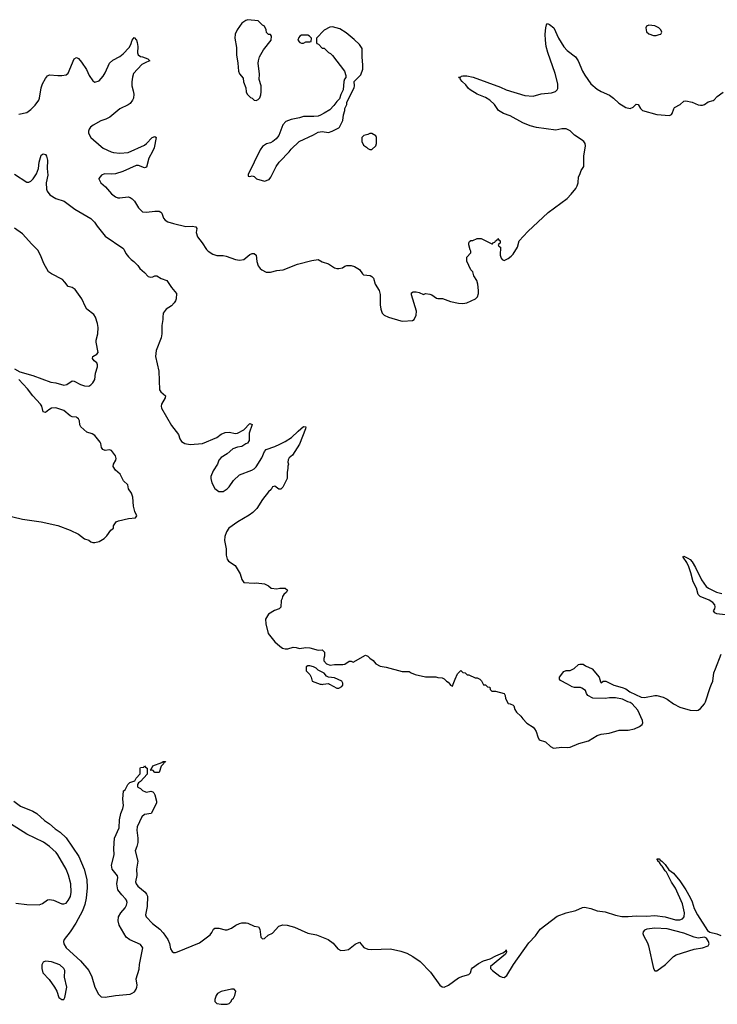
# Model space of a CAD drawing. Header units: inches. Extents: x 2528705 to 2676837, y 911742 to 1023252.
# Tile 49 of 143: x 2567481 to 2574234, y 956904 to 966429. Entities that reach past the tile are written whole.
import ezdxf

# ---------------------------------------------------------------- set-up
doc = ezdxf.new("R2010")
doc.units = ezdxf.units.IN
doc.header["$MEASUREMENT"] = 0
for name, color, linetype in [('C5965', 7, 'Continuous'), ('C5966', 7, 'Continuous'), ('C5975', 7, 'Continuous'), ('C5976', 7, 'Continuous')]:
    doc.layers.add(name, color=color, linetype=linetype)

msp = doc.modelspace()

# ---------------------------------------------------------------- linework, layer by layer
at = {"layer": 'C5965', "color": 5, "elevation": 20}
for points in [[(2567424.9, 958870), (2567490, 958819.3), (2567610, 958773), (2567646, 958750), (2567721.6, 958681.6), (2567770, 958649.1), (2567823.1, 958603.1), (2567874.6, 958570), (2567930, 958512.9), (2568053.2, 958333.2), (2568106.2, 958210), (2568131.8, 958110), (2568135.8, 958030), (2568126, 957930), (2568111.9, 957870), (2568090, 957809.6), (2568026.3, 957690), (2567970, 957605.1), (2567911.3, 957530), (2567905.5, 957510), (2567907.9, 957490), (2567930.2, 957450.2), (2568070, 957324.2), (2568150, 957230.3), (2568180.2, 957170), (2568209.3, 957069.3), (2568242.7, 957002.7), (2568270, 956976.4), (2568310, 956973.7), (2568408, 956990), (2568550, 957003.2), (2568570, 957010.2), (2568593.9, 957026.1), (2568609.8, 957050), (2568616.2, 957070), (2568617.8, 957090), (2568610, 957151.3), (2568637.2, 957242.8), (2568641.5, 957290), (2568673.8, 957450), (2568650, 957483.1), (2568547, 957527), (2568512.7, 957552.7), (2568444.4, 957670), (2568434, 957710), (2568438.5, 957750), (2568459.7, 957790), (2568502, 957838), (2568515.3, 957864.7), (2568520.2, 957890), (2568515.5, 957910), (2568505.8, 957925.8), (2568470, 957961.8), (2568430, 958012), (2568421.4, 958070), (2568431.3, 958130), (2568427.9, 958147.9), (2568375.1, 958210), (2568369.8, 958250), (2568397.3, 958350), (2568391.1, 958410), (2568400.4, 958510), (2568444.7, 958610), (2568448.7, 958688.7), (2568460.5, 958750), (2568480.8, 958799.2), (2568487.2, 958827.2), (2568481.2, 958890), (2568486, 958970), (2568502, 958978), (2568528, 959030), (2568548.9, 959051.1), (2568595.3, 959064.7), (2568608.7, 959091.3), (2568647.3, 959132.7), (2568646, 959190), (2568650, 959194), (2568682, 959198), (2568690, 959212), (2568698, 959198), (2568714, 959190), (2568714, 959130), (2568650, 959058), (2568630, 959046), (2568622, 959030), (2568622, 959010), (2568624.7, 959004.7), (2568650, 958992), (2568671.1, 958971.1), (2568698, 958958), (2568710, 958956), (2568750, 958966), (2568770, 958961), (2568781, 958950), (2568790.8, 958930), (2568806, 958870), (2568806, 958850), (2568754, 958750), (2568690, 958740.7), (2568663.4, 958716.6), (2568619.9, 958620.1), (2568614.3, 958590), (2568626, 958510), (2568625.3, 958470), (2568616.5, 958430), (2568599.3, 958390), (2568626, 958290), (2568613.2, 958210), (2568616.5, 958150), (2568600.9, 958090), (2568609.1, 958069.1), (2568626.2, 958046.2), (2568696.4, 957990), (2568710.2, 957970.2), (2568717.4, 957950), (2568714.4, 957850), (2568698.9, 957770), (2568705.7, 957750), (2568765.8, 957685.8), (2568837.4, 957630), (2568870, 957594.9), (2568915.2, 957530), (2568930, 957493.4), (2568941.7, 957441.7), (2568956.4, 957416.4), (2568970, 957406.5), (2568990, 957405.2), (2569010, 957411.8), (2569221.6, 957498.4), (2569323.6, 957576.4), (2569341.4, 957598.6), (2569356.3, 957630), (2569370, 957640.9), (2569410, 957639.6), (2569470, 957624.7), (2569490, 957626), (2569530, 957641), (2569572.4, 957670), (2569610, 957687.1), (2569630, 957692.6), (2569672.7, 957692.7), (2569690, 957688.6), (2569750, 957658.4), (2569792.1, 957652.1), (2569806.7, 957630), (2569814, 957554), (2569830, 957537), (2569850, 957541.1), (2569887.3, 957572.7), (2569927.3, 957592.7), (2569990, 957659.6), (2570000, 957662.7)], [(2567443.6, 957883.6), (2567550, 957870.3), (2567670, 957867.6), (2567700.5, 957879.5), (2567750, 957914.7), (2567770, 957919.1), (2567810, 957910.2), (2567890, 957876.9), (2567910, 957875.3), (2567930, 957883.8), (2567950, 957907.7), (2567971.5, 957948.5), (2567979.8, 957990), (2567976.1, 958070), (2567954, 958154), (2567932.3, 958212.3), (2567850.8, 958350.8), (2567832.8, 958372.8), (2567769.6, 958430), (2567713, 958473), (2567550, 958549.7), (2567390.9, 958650.9)]]:
    msp.add_lwpolyline(points, dxfattribs=at)
for points in [[(2568830, 959146), (2568790, 959148), (2568770, 959168), (2568750, 959166), (2568746, 959170), (2568758, 959182), (2568769, 959211), (2568858, 959242), (2568870, 959252), (2568894, 959254), (2568890, 959246), (2568878, 959242), (2568874, 959230), (2568851.1, 959208.9)], [(2567730, 957321.2), (2567710, 957313.2), (2567694.4, 957285.6), (2567694, 957250), (2567705.5, 957210), (2567765.3, 957145.3), (2567818.8, 957070), (2567841, 957030), (2567861, 956970), (2567890, 956951), (2567910, 956952), (2567919, 956970), (2567937.2, 957070), (2567914.6, 957165.4), (2567919, 957230), (2567909, 957250), (2567870, 957285.2), (2567790, 957314)], [(2569530, 957052), (2569430, 957029.4), (2569396.3, 957010), (2569383.8, 956990), (2569371, 956951), (2569371, 956931), (2569390, 956911.3), (2569430, 956904), (2569490, 956906.8), (2569508.9, 956911.1), (2569529, 956931), (2569535.3, 956950), (2569550, 956964.7), (2569564, 956990), (2569573.2, 957030), (2569558, 957050)]]:
    msp.add_lwpolyline(points, close=True, dxfattribs=at)
at = {"layer": 'C5966', "color": 5, "elevation": 80}
msp.add_lwpolyline([(2569690, 966429.2), (2569670, 966421.2), (2569630, 966394), (2569587.3, 966330), (2569566.8, 966290), (2569564, 966250), (2569581.4, 966161.4), (2569579.3, 966090), (2569592.7, 966010), (2569598.8, 965930), (2569610, 965904.7), (2569644.9, 965864.9), (2569648.1, 965828.1), (2569671, 965770), (2569672, 965730), (2569682, 965710), (2569716, 965676), (2569730.6, 965670.6), (2569750, 965651.3), (2569770, 965646.8), (2569790, 965658), (2569806, 965674), (2569817, 965703), (2569819.5, 965730), (2569818.7, 965790), (2569799.6, 965850), (2569802, 965902), (2569789.4, 966010), (2569792.3, 966030), (2569803.7, 966070), (2569841.2, 966138.8), (2569914, 966230), (2569918, 966270), (2569910, 966286), (2569890, 966286), (2569870, 966306), (2569868, 966330), (2569850, 966366), (2569830, 966375.3), (2569790, 966418)], close=True, dxfattribs=at)
at = {"layer": 'C5966', "color": 5}
for points, elevation in [([(2567474, 965514), (2567550, 965531.3), (2567590, 965561), (2567630, 965601), (2567665.2, 965650), (2567672.7, 965670), (2567689.5, 965770.5), (2567702.7, 965810), (2567730, 965861), (2567750, 965886), (2567770, 965894.8), (2567850, 965888), (2567890, 965888), (2567930, 965894.8), (2567950, 965911.3), (2568010, 966050.7), (2568030, 966064), (2568050, 966054.8), (2568079.3, 966019.3), (2568128, 965948), (2568154.9, 965890), (2568190, 965838.8), (2568210, 965824.9), (2568250, 965836.3), (2568290, 965882), (2568310, 965914), (2568352, 966010), (2568381.3, 966038.7), (2568450, 966072.4), (2568482.2, 966097.8), (2568539.5, 966160.5), (2568558, 966190), (2568570, 966231), (2568590, 966258), (2568610.8, 966230), (2568618.8, 966210), (2568626, 966170), (2568621.6, 966110), (2568628.6, 966088.6), (2568650, 966073.4), (2568670.4, 966070.4), (2568722, 966050), (2568742, 966030), (2568710, 966019.3), (2568665.1, 965994.9), (2568584.4, 965910), (2568573.7, 965873.7), (2568567.5, 965827.5), (2568567.3, 965790), (2568581.3, 965741.3), (2568584.6, 965710), (2568581.5, 965670), (2568574, 965650), (2568550, 965618.9), (2568530, 965604.2), (2568450, 965565.6), (2568355.2, 965484.8), (2568314.7, 965465.3), (2568266, 965450), (2568191, 965410), (2568167.3, 965390), (2568154, 965370), (2568147.7, 965350), (2568147.7, 965330), (2568170.8, 965290), (2568270, 965201.3), (2568290, 965187.2), (2568367.3, 965150), (2568390, 965143.7), (2568450, 965138.4), (2568530, 965144.2), (2568690, 965215.5), (2568709.3, 965230), (2568765.2, 965290), (2568790, 965298.8), (2568801, 965290), (2568781.7, 965190), (2568767, 965153), (2568730.4, 965090), (2568710, 965002), (2568690, 964997.2), (2568630, 965019.6), (2568610, 965018.7), (2568478.9, 964961.1), (2568410, 964939.1), (2568370, 964934), (2568302.4, 964937.6), (2568274, 964926), (2568247.1, 964892.9), (2568246, 964890), (2568266.8, 964850), (2568311.8, 964811.8), (2568370, 964745.5), (2568410, 964715.5), (2568430, 964706.4), (2568450, 964704.4), (2568530, 964714), (2568550, 964708.5), (2568570, 964696.4), (2568592.3, 964672.3), (2568630, 964608), (2568670, 964570.4), (2568710, 964566), (2568790, 964578.3), (2568830, 964576.5), (2568847.6, 964567.6), (2568856.3, 964556.3), (2568874.4, 964510), (2568888.4, 964490), (2568914.8, 964474.8), (2568970, 964456.5), (2569090, 964427.7), (2569151.8, 964431.8), (2569185.2, 964425.2), (2569197.3, 964410), (2569190.6, 964370), (2569202, 964330), (2569249.1, 964269.1), (2569290, 964205.5), (2569305.5, 964190), (2569350, 964160.3), (2569390, 964147.2), (2569450, 964146.7), (2569480.7, 964140.7), (2569571.3, 964110), (2569610, 964101.6), (2569650, 964108.4), (2569710, 964158.4), (2569730, 964166), (2569750, 964167.3), (2569770.4, 964150), (2569778, 964090), (2569790, 964047.7), (2569810, 964021.6), (2569824.9, 964010), (2569867.7, 963987.7), (2569910, 963987.2), (2569970, 964001.5), (2570000, 964005.1)], 60), ([(2570000, 965335.5), (2569990, 965308), (2569964.5, 965275.5), (2569932, 965250), (2569910, 965239), (2569870, 965229), (2569830, 965201.2), (2569808, 965170), (2569692, 964930), (2569694, 964914), (2569710, 964912), (2569730, 964918), (2569750, 964911.3), (2569772, 964890), (2569850, 964866), (2569896.5, 964883.5), (2569912.9, 964907.1), (2569964, 965010), (2569994, 965050), (2570000, 965056.3)], 80), ([(2567430, 964934.4), (2567550, 964858.9), (2567570, 964857.4), (2567590, 964867.6), (2567610.5, 964889.5), (2567642.4, 964937.6), (2567662.4, 964990), (2567670, 965051.3), (2567690, 965118), (2567710, 965132), (2567730, 965124.7), (2567741, 965110), (2567750.7, 965070.7), (2567746, 964990), (2567753.4, 964926.6), (2567739.1, 964850), (2567740.7, 964790), (2567746, 964770), (2567773.7, 964733.7), (2567830, 964698.8), (2567913.2, 964673.2), (2568016.1, 964596.1), (2568170, 964507.3), (2568204.9, 964470), (2568230.4, 964430.4), (2568310, 964336), (2568480.5, 964220.5), (2568490.4, 964210.4), (2568508.4, 964168.4), (2568534.6, 964134.6), (2568558.8, 964110), (2568586.8, 964090), (2568626, 964050), (2568643, 964023), (2568690, 963984.7), (2568725.4, 963945.4), (2568750, 963938), (2568770, 963941), (2568790, 963951), (2568810, 963951), (2568850, 963926.8), (2568907.1, 963907.1), (2568950, 963838), (2568998.8, 963778.8), (2568996.3, 963730), (2568990.4, 963710), (2568978, 963690), (2568950, 963662), (2568900.7, 963630), (2568870.8, 963590), (2568865.5, 963550), (2568867.7, 963530), (2568857.3, 963470), (2568857.3, 963390), (2568850.6, 963350.6), (2568802.4, 963230), (2568795.5, 963170), (2568827.3, 963030), (2568836, 962850), (2568846, 962830), (2568891.3, 962790), (2568891, 962770), (2568854.8, 962710), (2568850.8, 962690), (2568854, 962670), (2568950, 962502), (2569017.1, 962417.1), (2569033, 962373), (2569048.2, 962350), (2569081, 962330), (2569130, 962320.2), (2569249.7, 962330.3), (2569390, 962388.4), (2569430, 962418), (2569470, 962434.9), (2569510, 962439.1), (2569570, 962426.8), (2569590, 962427.7), (2569650, 962462.8), (2569710, 962522.8), (2569730, 962512), (2569702, 962430), (2569702.8, 962357.2), (2569687.5, 962332.5), (2569670, 962326), (2569630, 962299), (2569590, 962293.6), (2569543.6, 962276.4), (2569490, 962229.3), (2569430, 962193.2), (2569410.5, 962169.5), (2569395.5, 962130), (2569355.1, 962064.9), (2569330.5, 962010), (2569330.5, 961990), (2569340.4, 961950), (2569370, 961894.8), (2569410, 961866), (2569430, 961864.7), (2569450, 961864.7), (2569490, 961891.3), (2569509.3, 961910.7), (2569550, 961971), (2569610, 962026.8), (2569729.5, 962070.5), (2569750, 962082.8), (2569770, 962102.8), (2569826.6, 962190), (2569850, 962252), (2569868, 962270), (2569950, 962301.3), (2570000, 962324.3)], 40), ([(2567430, 963051), (2567482.8, 963022.8), (2567610, 962988), (2567782, 962922), (2567830, 962915.5), (2567910, 962892.4), (2567939.1, 962900.9), (2567990, 962934), (2568010, 962930.7), (2568070, 962899.1), (2568110, 962887.3), (2568150, 962884.9), (2568170, 962895.5), (2568190, 962914.9), (2568208.2, 962950), (2568216.1, 963010), (2568233.1, 963070), (2568233.5, 963090), (2568227.3, 963110), (2568202.7, 963130), (2568186.6, 963150), (2568189.3, 963170), (2568228.1, 963191.9), (2568240.5, 963210), (2568221.4, 963310), (2568222.4, 963330), (2568238.3, 963390), (2568240.5, 963450), (2568234.4, 963490), (2568215.6, 963550), (2568197.9, 963577.9), (2568132.7, 963630), (2568117, 963650), (2568083.6, 963730), (2568019.2, 963819.2), (2567990, 963838), (2567950, 963846.9), (2567919.5, 963890), (2567894.9, 963914.9), (2567789.2, 963969.2), (2567760.7, 963990), (2567714, 964070), (2567684.1, 964150), (2567658.3, 964198.3), (2567598.1, 964258.1), (2567510, 964357.8), (2567430, 964413)], 40), ([(2567310, 961646), (2567510, 961596.3), (2567690, 961571.8), (2567850, 961534.4), (2567970, 961490.5), (2568050, 961450.7), (2568110, 961407.3), (2568150, 961394.8), (2568170, 961378.8), (2568190, 961370.8), (2568210, 961370.8), (2568250, 961381), (2568298, 961410), (2568324.7, 961435.3), (2568362, 961490), (2568388, 961510), (2568390, 961534), (2568414, 961570), (2568439.1, 961580.9), (2568535.6, 961604.4), (2568602, 961610), (2568616, 961630), (2568597.2, 961670), (2568583.1, 961723.1), (2568575.3, 961810), (2568562, 961850), (2568535.3, 961890), (2568529, 961930), (2568486.9, 961966.9), (2568452.5, 962032.5), (2568408, 962070), (2568386, 962106), (2568389.3, 962130), (2568412.1, 962167.9), (2568416, 962184), (2568408.2, 962210), (2568370, 962260.5), (2568350, 962267.8), (2568310, 962262.9), (2568285.2, 962270), (2568274.5, 962290), (2568267.7, 962327.7), (2568261, 962341), (2568207.2, 962407.2), (2568184.1, 962424.1), (2568130, 962439.5), (2568072.3, 962490), (2568063.7, 962510), (2568059.6, 962550), (2568050, 962569.2), (2568038.7, 962578.7), (2568030, 962583.7), (2567990, 962586), (2567970, 962597.2), (2567907.9, 962647.9), (2567830, 962674), (2567790, 962669.6), (2567764.2, 962655.8), (2567730, 962629.2), (2567710, 962635.3), (2567696.2, 962690), (2567682.9, 962710), (2567607.3, 962790), (2567558, 962858), (2567474, 962950)], 40), ([(2570000, 961888.8), (2569990, 961889), (2569950, 961917.2), (2569930, 961908.7), (2569915.5, 961884.5), (2569890, 961861.2), (2569830, 961789), (2569778, 961702), (2569738, 961662), (2569703.7, 961636.3), (2569594, 961570), (2569507.3, 961510), (2569484.7, 961475.3), (2569466, 961430), (2569464.9, 961390), (2569478.4, 961310), (2569479.1, 961250), (2569488, 961210), (2569502.8, 961190), (2569568.5, 961148.5), (2569614, 961070), (2569630, 961012), (2569650, 960984.7), (2569750, 960978), (2569770, 960982), (2569851.1, 960971.1), (2569890, 960952), (2569914, 960930), (2569970, 960924), (2570000, 960929.1)], 40), ([(2570000, 960736), (2569994, 960730), (2569946.4, 960713.6), (2569890, 960678), (2569861, 960630), (2569863.5, 960583.5), (2569886, 960490), (2569950, 960411), (2570000, 960370.2)], 40)]:
    msp.add_lwpolyline(points, dxfattribs=dict(at, elevation=elevation))
at = {"layer": 'C5975', "color": 5}
for points, elevation in [([(2570399.1, 960000), (2570410, 959998.8), (2570420, 960000)], 40), ([(2570480.7, 960000), (2570550, 959961), (2570570, 959962), (2570600.4, 959979.6), (2570608, 959990), (2570608, 960000)], 40), ([(2571644.7, 960000), (2571650, 959992), (2571670, 959982), (2571676.7, 960000)], 40), ([(2571967, 960000), (2571970, 959994), (2571990, 959994), (2572010, 959974), (2572032, 959972), (2572034, 959950), (2572050, 959934), (2572088, 959932), (2572172, 959910), (2572182, 959890), (2572183.6, 959863.6), (2572210, 959814), (2572230, 959812), (2572258, 959798), (2572264.7, 959790), (2572274.8, 959754.8), (2572290.7, 959730.7), (2572331.3, 959690), (2572350, 959664.7), (2572390, 959624.7), (2572450, 959584.7), (2572464.7, 959570), (2572482, 959542), (2572496, 959490), (2572510, 959462), (2572570, 959444.7), (2572618, 959398), (2572650, 959382.8), (2572730, 959390.7), (2572788, 959388), (2572810, 959392.4), (2572893.4, 959426.6), (2572986.3, 959453.7), (2573070, 959504), (2573110, 959517.3), (2573187.3, 959527.3), (2573284.5, 959555.5), (2573370, 959557.6), (2573431, 959569), (2573481.2, 959590), (2573505.2, 959610), (2573512.1, 959627.9), (2573509.3, 959650), (2573465.2, 959750), (2573409.4, 959809.4), (2573390, 959824), (2573369.3, 959829.3), (2573316.4, 959856.4), (2573250, 959869.2), (2573190.8, 959869.2), (2573150, 959862), (2573030, 959865.2), (2572982, 959890), (2572968.7, 959910), (2572959, 959939), (2572923.1, 959963.1), (2572910, 959968.7), (2572851.1, 959968.9), (2572830, 959975.3), (2572784.1, 960000)], 40), ([(2573214, 960000), (2573234, 959990), (2573314, 959970), (2573350, 959956), (2573386.4, 959926.4), (2573496.8, 959876.8), (2573530, 959870.8), (2573630, 959890.8), (2573650, 959890.8), (2573710, 959876), (2573750, 959856), (2573810.5, 959810.5), (2573870, 959777.3), (2573970, 959750.8), (2574030, 959746), (2574050, 959751), (2574070, 959764.7), (2574109, 959810), (2574119.3, 959830), (2574164.5, 959970), (2574177, 960000)], 40), ([(2570000, 957662.7), (2570028.5, 957671.5), (2570070, 957670.9), (2570142.4, 957650), (2570270, 957591.6), (2570354.7, 957574.7), (2570467.3, 957530), (2570514.9, 957494.9), (2570560.6, 957440.6), (2570590, 957425.2), (2570630, 957426.5), (2570664.5, 957435.5), (2570730, 957486), (2570770, 957504), (2570813.4, 957453.4), (2570850, 957437.5), (2570890, 957434.2), (2571070, 957440.2), (2571170, 957419.4), (2571230, 957399.7), (2571287.6, 957367.6), (2571357.1, 957317.1), (2571456.3, 957216.3), (2571548.4, 957088.4), (2571570, 957073.2), (2571590, 957070.2), (2571631.4, 957088.6), (2571730, 957159.8), (2571770, 957176.1), (2571828.3, 957191.7), (2571845.1, 957210), (2571855.3, 957244.7), (2571863.5, 957256.5), (2571921.1, 957298.9), (2571970, 957323), (2572036.7, 957343.3), (2572090, 957373.8), (2572159.2, 957400.8), (2572183.2, 957416.8), (2572190, 957431), (2572194, 957410), (2572184.9, 957390), (2572040.2, 957270), (2572039.6, 957250), (2572058.6, 957230), (2572130, 957175.8), (2572150, 957165.4), (2572170, 957163.9), (2572195.8, 957184.2), (2572260.7, 957290), (2572410, 957498.5), (2572473.3, 957566.7), (2572518.4, 957630), (2572683.4, 957756.6), (2572770, 957790.2), (2572864.5, 957810), (2572930, 957840.2), (2572950, 957845.2), (2573010, 957832.1), (2573070, 957808.2), (2573150, 957797.8), (2573250, 957765.7), (2573310, 957753.7), (2573370, 957752.9), (2573450, 957760.2), (2573550, 957755.6), (2573630, 957761.6), (2573730, 957750.2), (2573830, 957719.7), (2573870, 957720.9), (2573897.2, 957730), (2573911.8, 957750), (2573916.9, 957790), (2573896.8, 957876.8), (2573828.5, 958028.5), (2573790, 958086), (2573743.7, 958183.7), (2573730, 958195.3), (2573701.2, 958241.2), (2573690, 958249.2), (2573674.6, 958274.6), (2573658, 958290), (2573658, 958298), (2573648, 958312), (2573670, 958311), (2573679.6, 958299.6), (2573698, 958290), (2573730, 958258), (2573766.4, 958206.4), (2573810, 958174), (2573870, 958097.3), (2573928.2, 958010), (2573970, 957937.3), (2573990, 957894.8), (2574011.4, 957831.4), (2574042, 957770), (2574139.3, 957619.3), (2574161.6, 957601.6), (2574230, 957586.9), (2574268.4, 957570)], 20)]:
    msp.add_lwpolyline(points, dxfattribs=dict(at, elevation=elevation))
at = {"layer": 'C5975', "color": 5, "elevation": 20}
msp.add_lwpolyline([(2573630, 957639.3), (2573551.3, 957630), (2573530, 957621.6), (2573515.3, 957604.7), (2573513.4, 957590), (2573518.5, 957570), (2573557.5, 957497.5), (2573567.8, 957470), (2573618, 957250), (2573630, 957228.7), (2573650, 957228.5), (2573731.8, 957288.2), (2573810, 957367.6), (2573836, 957384), (2574010, 957438.9), (2574090, 957450.2), (2574144.5, 957470), (2574155.6, 957490), (2574149.6, 957510), (2574130, 957542.7), (2574110, 957552.3), (2574050, 957545.4), (2574010, 957552.8), (2573910.8, 957590.8), (2573750, 957634.5)], close=True, dxfattribs=at)
at = {"layer": 'C5976', "color": 5}
for points, elevation in [([(2570000, 964005.1), (2570031.2, 964008.8), (2570170, 964064.4), (2570310, 964100.5), (2570370, 964110.7), (2570410, 964086), (2570470, 964066), (2570527.1, 964027.1), (2570550, 964021), (2570570, 964021), (2570606, 964030), (2570630, 964046), (2570649.4, 964050.6), (2570690.7, 964050.7), (2570722, 964042), (2570770, 964011.3), (2570798, 963970), (2570810, 963961), (2570873.2, 963953.2), (2570890, 963944.7), (2570904.7, 963930), (2570922, 963870), (2570962, 963810), (2570971, 963770), (2570971, 963670), (2570976, 963630), (2570991, 963591), (2571010.8, 963570.8), (2571050, 963550.8), (2571170, 963516.3), (2571190, 963513.4), (2571282, 963518), (2571299, 963530), (2571319, 963570), (2571322.7, 963610), (2571273.6, 963766.4), (2571274.6, 963785.4), (2571290, 963798), (2571318, 963798), (2571348.9, 963791.1), (2571390, 963771.3), (2571410, 963778.8), (2571450, 963774.9), (2571470, 963767.7), (2571514.9, 963734.9), (2571530, 963730.5), (2571573.2, 963733.2), (2571650, 963703.8), (2571730, 963686.4), (2571770, 963683.1), (2571810, 963690.4), (2571891.9, 963728.1), (2571911.8, 963748.2), (2571921.2, 963778.8), (2571922.9, 963810), (2571917, 963870), (2571905.4, 963905.4), (2571877.2, 963950), (2571868.9, 963988.9), (2571849.1, 964009.1), (2571808.4, 964091.6), (2571808.4, 964131.6), (2571847.3, 964172.7), (2571848, 964190), (2571841.2, 964201.2), (2571828.9, 964251.1), (2571828.7, 964271.3), (2571836.4, 964283.6), (2571848.4, 964291.6), (2571867.3, 964292.7), (2571910, 964312), (2571948.4, 964311.6), (2572050, 964262), (2572058, 964262), (2572067.3, 964272.7), (2572082, 964278), (2572086, 964290), (2572102, 964298), (2572110, 964314), (2572118, 964298), (2572132, 964290), (2572131.6, 964268.4), (2572118, 964262), (2572114, 964250), (2572118, 964238), (2572134, 964230), (2572131.3, 964150), (2572142, 964122), (2572152, 964110), (2572170, 964101), (2572210, 964118.8), (2572239.1, 964140.9), (2572258, 964162), (2572299, 964230), (2572317.2, 964290), (2572399.1, 964380.9), (2572597.5, 964562.5), (2572780.1, 964699.9), (2572820.1, 964739.9), (2572863.5, 964796.5), (2572877.7, 964822.3), (2572886.3, 964850), (2572889.5, 964910.5), (2572904, 964930), (2572917.2, 964970), (2572942.7, 965010), (2572942.9, 965110), (2572959.6, 965210), (2572954.7, 965230), (2572940.5, 965250), (2572917.4, 965270), (2572852.4, 965312.4), (2572810, 965354.8), (2572770, 965372.7), (2572730, 965371.9), (2572670, 965360.3), (2572485.3, 965385.3), (2572423.3, 965403.3), (2572350, 965432.6), (2572230, 965498.9), (2572163.1, 965523.1), (2572115.1, 965550), (2572077.2, 965610), (2572032.7, 965650), (2571990, 965676.2), (2571909.7, 965709.7), (2571842.7, 965750), (2571824.4, 965764.4), (2571798.9, 965798.9), (2571764, 965830), (2571748, 965850), (2571746, 965866), (2571734, 965866), (2571730, 965872), (2571747.3, 965872.7), (2571758, 965882), (2571770, 965884.7), (2571810, 965887.3), (2571870, 965874), (2572135.3, 965775.3), (2572190, 965750.7), (2572370, 965694.8), (2572450, 965690.8), (2572530, 965710.7), (2572630, 965720.7), (2572666.3, 965733.7), (2572684, 965750), (2572690, 965762), (2572691.1, 965810), (2572663.1, 965910), (2572592.7, 966112.7), (2572578, 966170), (2572569.6, 966230.4), (2572567, 966290), (2572572.7, 966350), (2572581.2, 966378.8), (2572590, 966391.3), (2572610, 966382.8), (2572650.2, 966350.2), (2572697.4, 966250), (2572750, 966166), (2572781.6, 966130), (2572861.6, 966070), (2572886.4, 966030), (2572928.5, 965930), (2572951.3, 965891.3), (2573010.2, 965810.2), (2573070, 965757.6), (2573110, 965733.7), (2573190, 965698.4), (2573230, 965668.5), (2573281, 965621), (2573350, 965578.3), (2573390, 965570.3), (2573418, 965582), (2573450, 965610.4), (2573468, 965608), (2573490.5, 965570), (2573510.4, 965550.4), (2573650, 965513), (2573770, 965503), (2573789.5, 965510.5), (2573797.6, 965522.4), (2573811.8, 965568.2), (2573820.5, 965579.5), (2573875.3, 965610), (2573910, 965641), (2573930, 965644), (2573990, 965632.4), (2574050, 965604.9), (2574070, 965600.9), (2574090, 965602.3), (2574110, 965610.3), (2574146.7, 965633.3), (2574192.9, 965647.1), (2574204.8, 965655.2), (2574233.1, 965686.9), (2574290, 965727.1)], 60), ([(2570000, 965056.3), (2570090, 965151.3), (2570110, 965178), (2570188, 965250), (2570326, 965314), (2570370, 965341), (2570410, 965346.8), (2570470, 965338), (2570506, 965350), (2570570, 965382), (2570578, 965390), (2570610, 965454), (2570615.3, 965510), (2570628.4, 965551.6), (2570628.9, 965571.1), (2570648, 965610), (2570648.4, 965631.6), (2570718, 965770), (2570722, 965790), (2570718, 965830), (2570783.1, 965896.9), (2570804, 965950), (2570804, 965990), (2570797.2, 966070), (2570797.2, 966150), (2570769.4, 966190), (2570718.5, 966238.5), (2570641.2, 966301.2), (2570579.5, 966339.5), (2570510, 966359), (2570484.5, 966355.5), (2570430, 966328), (2570354, 966250), (2570354, 966210), (2570358, 966198), (2570372.7, 966192.7), (2570410, 966154), (2570430, 966154), (2570471.6, 966111.6), (2570490, 966102), (2570510, 966082), (2570624.7, 965930), (2570638, 965890), (2570638, 965870), (2570626, 965854), (2570618, 965830), (2570612, 965750), (2570590, 965706), (2570576, 965664), (2570550, 965638), (2570522, 965598), (2570482, 965558), (2570430, 965524), (2570393.7, 965506.3), (2570370, 965497.2), (2570330, 965492.3), (2570230, 965494), (2570190, 965481.2), (2570110, 965465.2), (2570056.8, 965443.2), (2570027.9, 965412.1), (2570000, 965335.5)], 80), ([(2570000, 962324.3), (2570051.8, 962348.2), (2570113.4, 962386.6), (2570176, 962450), (2570230, 962494), (2570250, 962492), (2570246.8, 962470), (2570190, 962324), (2570122, 962218), (2570091.3, 962190), (2570081, 962170), (2570078, 962150), (2570082, 962130), (2570076, 962110), (2570077.3, 962090), (2570070.6, 962050), (2570070.9, 961989.1), (2570030, 961908), (2570010, 961888.7), (2570000, 961888.8)], 40), ([(2574310, 960672), (2574230, 960682.4), (2574209, 960690), (2574197.2, 960710), (2574209.6, 960730.4), (2574214, 960750), (2574209.5, 960770), (2574192, 960790), (2574153.9, 960813.9), (2574069, 960850), (2574048.1, 960868.1), (2574031.2, 960930), (2574001.3, 960990), (2573978.9, 961078.9), (2573957.4, 961137.4), (2573938.9, 961178.9), (2573902, 961230), (2573903.1, 961236.9), (2573910, 961238), (2573950, 961220.7), (2573970, 961207.3), (2573990, 961184), (2574024.4, 961130), (2574079.6, 961010), (2574126.6, 960946.6), (2574150, 960928.5), (2574226.8, 960890), (2574277.1, 960877.1)], 40), ([(2570000, 960929.1), (2570010, 960930.8), (2570050, 960930.8), (2570072, 960910), (2570064.7, 960890), (2570038, 960870), (2570024.7, 960850), (2570022, 960830), (2570012, 960810), (2570010, 960746), (2570000, 960736)], 40), ([(2570000, 960370.2), (2570024.7, 960350), (2570050, 960342.8), (2570078, 960342), (2570130, 960358), (2570156.9, 960356.9), (2570190, 960344.7), (2570250, 960356), (2570290, 960351), (2570370, 960331.3), (2570410, 960332), (2570432, 960310), (2570431.6, 960271.6), (2570424.7, 960250), (2570426.4, 960226.4), (2570450, 960198), (2570486.4, 960186.4), (2570530, 960191), (2570610, 960190.8), (2570630, 960196), (2570670, 960222), (2570690, 960222), (2570710, 960214), (2570830, 960282), (2570850, 960271.3), (2570870, 960251.3), (2570902, 960230), (2570930, 960198), (2570970, 960176), (2571030, 960166.8), (2571183.5, 960123.5), (2571250, 960124.7), (2571270, 960111.3), (2571310, 960096), (2571410, 960071.3), (2571510.8, 960070.8), (2571530, 960064.7), (2571570, 960062), (2571591.6, 960051.6), (2571614, 960030), (2571630, 960022), (2571644.7, 960000)], 40), ([(2574177, 960000), (2574189.5, 960030), (2574202, 960110), (2574215.1, 960150), (2574272.7, 960290)], 40), ([(2570608, 960000), (2570608, 960010), (2570598, 960030), (2570530, 960062), (2570470, 960068), (2570450, 960078), (2570430, 960108), (2570370, 960135.3), (2570350, 960155.3), (2570326, 960170), (2570290, 960178), (2570270, 960178), (2570254, 960170), (2570254, 960130), (2570290, 960094), (2570302, 960070), (2570312, 960030), (2570390, 960001), (2570399.1, 960000)], 40), ([(2572784.1, 960000), (2572716.4, 960036.4), (2572706, 960050), (2572708, 960070), (2572750, 960122), (2572770, 960134), (2572810, 960134), (2572830, 960142), (2572850, 960152), (2572889.1, 960190.9), (2572904.7, 960195.3), (2572934.8, 960194.8), (2572956.9, 960176.9), (2573022, 960150), (2573091.3, 960070), (2573103.6, 960023.6), (2573110, 960014), (2573128.4, 960031.6), (2573154, 960030), (2573214, 960000)], 40), ([(2571676.7, 960000), (2571695.3, 960050), (2571720.2, 960099.8), (2571750, 960132), (2571770, 960114), (2571794, 960110), (2571812.7, 960092.7), (2571830, 960092), (2571890, 960062), (2571910, 960062), (2571934, 960050), (2571950, 960034), (2571967, 960000)], 40), ([(2570420, 960000), (2570470, 960006), (2570480.7, 960000)], 40)]:
    msp.add_lwpolyline(points, dxfattribs=dict(at, elevation=elevation))
at = {"layer": 'C5976', "color": 5, "elevation": 80}
for points in [[(2573570, 966375.3), (2573550, 966368), (2573541, 966350), (2573544, 966330), (2573550, 966312), (2573570, 966292), (2573616.9, 966276.9), (2573643.1, 966276.9), (2573670, 966284.7), (2573686, 966290), (2573698, 966310), (2573688, 966330), (2573668, 966350), (2573630, 966368.7)], [(2570270, 966278), (2570210, 966278), (2570194, 966270), (2570183.6, 966256.4), (2570174, 966230), (2570194, 966210), (2570210, 966202), (2570230, 966202), (2570250, 966214), (2570290, 966214), (2570302, 966218), (2570306, 966250), (2570286, 966270)], [(2570890, 965328), (2570870, 965328), (2570850, 965318), (2570814, 965310), (2570794, 965290), (2570794, 965250), (2570810, 965214), (2570836.9, 965196.9), (2570850, 965182), (2570870, 965174), (2570890, 965174), (2570928, 965210), (2570935.3, 965230), (2570935.3, 965290), (2570930, 965306)]]:
    msp.add_lwpolyline(points, close=True, dxfattribs=at)

doc.saveas('drawing.dxf')
